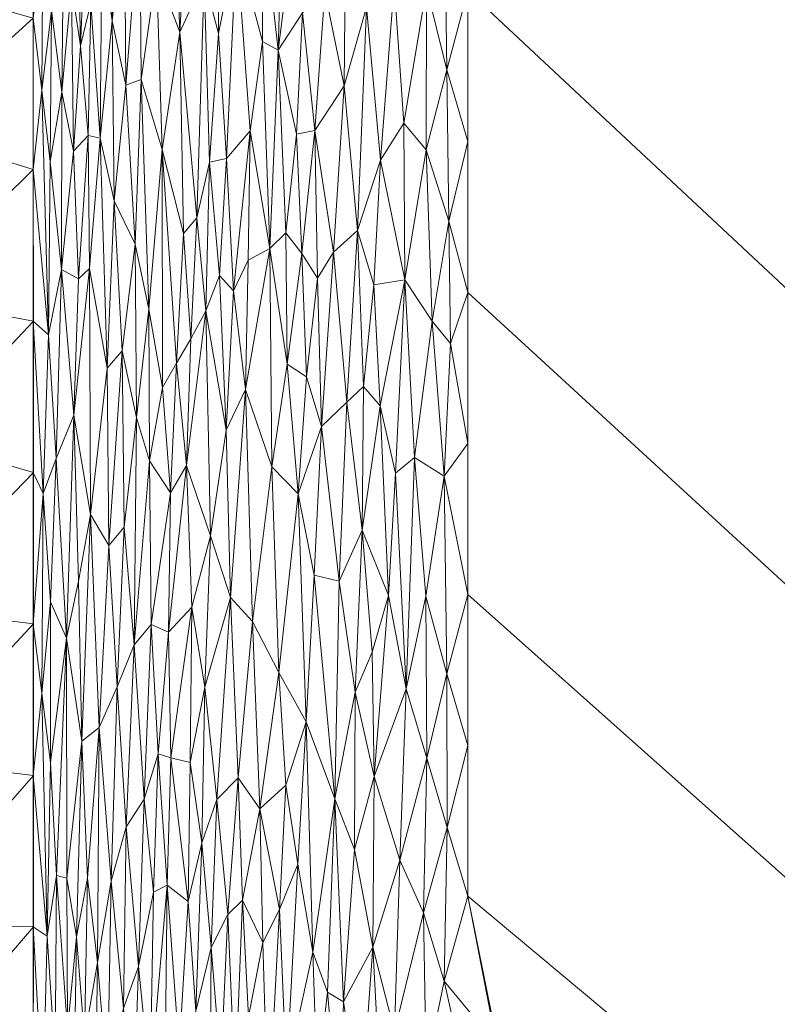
# Model space of a CAD drawing. Header units: millimetres. Extents: x -300 to 300, y 0 to 450.
# Tile 40 of 256: x -271 to -234, y 192 to 240. Entities that reach past the tile are written whole.
import ezdxf

# ---------------------------------------------------------------- set-up
doc = ezdxf.new("R2010")
doc.units = ezdxf.units.MM
doc.layers.add('A-GENM', color=13, linetype='Continuous')

# ---------------------------------------------------------------- blocks, each defined once
blk = doc.blocks.new('MODEL_CCAS0420-1080410R0 - MODEL_CCAS0420-1080410R0-453240-Preview')
at = {"layer": 'A-GENM', "lineweight": 9}
mesh = blk.add_polyface(dxfattribs=at)
corners = [(-296.159, -20, -110), (-295.657, -15.55, -110), (-294.177, -11.323, -110), (-291.793, -7.531, -110), (-288.625, -4.364, -110), (-284.831, -1.981, -110), (-280.602, -0.502, -110), (-276.147, 0, -110), (276.147, 0, -110), (280.596, -0.501, -110), (284.825, -1.978, -110), (288.619, -4.359, -110), (291.788, -7.525, -110), (294.174, -11.316, -110), (295.656, -15.545, -110), (296.159, -20, -110), (296.159, -426.171, -110), (295.658, -430.617, -110), (294.182, -434.842, -110), (291.802, -438.632, -110), (288.638, -441.797, -110), (284.848, -444.179, -110), (280.622, -445.657, -110), (276.171, -446.159, -110), (-276.171, -446.159, -110), (-280.617, -445.658, -110), (-284.842, -444.182, -110), (-288.632, -441.802, -110), (-291.797, -438.638, -110), (-294.179, -434.848, -110), (-295.657, -430.622, -110), (-296.159, -426.171, -110)]
mesh.append_faces([[corners[k] for k in face] for face in [(15, 12, 13, 14)]], dxfattribs={"vtx0": -1})
mesh.append_faces([[corners[k] for k in face] for face in [(16, 8, 15)]], dxfattribs={"vtx0": -1, "vtx1": -1})
mesh.append_faces([[corners[k] for k in face] for face in [(24, 31, 7, 8)]], dxfattribs={"vtx0": -1, "vtx1": -1, "vtx3": -1})
mesh.append_faces([[corners[k] for k in face] for face in [(31, 24, 25, 30), (18, 21, 22, 17), (17, 22, 23, 16)]], dxfattribs={"vtx0": -1, "vtx2": -1})
mesh.append_faces([[corners[k] for k in face] for face in [(0, 3, 4, 5), (0, 5, 6, 7)]], dxfattribs={"vtx0": -1, "vtx3": -1})
mesh.append_faces([[corners[k] for k in face] for face in [(28, 29, 27)]], dxfattribs={"vtx1": -1})
mesh.append_faces([[corners[k] for k in face] for face in [(25, 26, 30), (11, 12, 15, 10), (9, 10, 15, 8), (31, 0, 7)]], dxfattribs={"vtx1": -1, "vtx2": -1})
mesh.append_faces([[corners[k] for k in face] for face in [(23, 24, 8, 16)]], dxfattribs={"vtx1": -1, "vtx2": -1, "vtx3": -1})
mesh.append_faces([[corners[k] for k in face] for face in [(26, 27, 29, 30)]], dxfattribs={"vtx1": -1, "vtx3": -1})
mesh.append_faces([[corners[k] for k in face] for face in [(19, 20, 21, 18)]], dxfattribs={"vtx2": -1})
mesh.append_faces([[corners[k] for k in face] for face in [(0, 1, 2, 3)]], dxfattribs={"vtx3": -1})
mesh = blk.add_polyface(dxfattribs=at)
corners = [(-279.918, -2), (-292.651, -7.27), (-297.929, -20), (-297.929, -224.97), (-297.929, -429.94), (-292.661, -442.661), (-279.94, -447.929), (0, -447.929), (279.94, -447.929), (292.661, -442.661), (297.929, -429.94), (297.929, -224.97), (297.929, -20), (292.651, -7.27), (279.918, -2), (0, -2), (0, -3.5), (13.257, -3.5), (26.515, -3.5), (39.772, -3.5), (53.029, -3.5), (66.287, -3.5), (79.544, -3.5), (92.801, -3.5), (106.059, -3.5), (119.316, -3.5), (132.573, -3.5), (145.831, -3.5), (159.088, -3.5), (172.345, -3.5), (185.603, -3.5), (198.86, -3.5), (212.117, -3.5), (225.375, -3.5), (238.632, -3.5), (251.889, -3.5), (265.147, -3.5), (278.404, -3.5), (291.028, -7.487), (296.497, -19.511), (296.5, -32.769), (296.5, -46.026), (296.5, -59.283), (296.5, -72.541), (296.5, -85.798), (296.5, -99.055), (296.5, -112.313), (296.5, -125.57), (296.5, -138.827), (296.5, -152.085), (296.5, -165.342), (296.5, -178.599), (296.5, -191.857), (296.5, -205.114), (296.5, -218.371), (296.5, -231.629), (296.5, -244.886), (296.5, -258.143), (296.499, -271.401), (296.499, -284.658), (296.499, -297.915), (296.499, -311.173), (296.499, -324.43), (296.499, -337.687), (296.5, -350.945), (296.5, -364.202), (296.5, -377.459), (296.5, -390.717), (296.5, -403.974), (296.5, -417.231), (296.497, -430.489), (291.028, -442.513), (278.404, -446.5), (265.147, -446.5), (251.889, -446.5), (238.632, -446.5), (225.375, -446.5), (212.117, -446.5), (198.86, -446.5), (185.603, -446.5), (172.345, -446.5), (159.088, -446.5), (145.831, -446.5), (132.573, -446.5), (119.316, -446.5), (106.059, -446.5), (92.801, -446.5), (79.544, -446.5), (66.287, -446.5), (53.029, -446.5), (39.772, -446.5), (26.515, -446.5), (13.257, -446.5), (0, -446.5), (-12.926, -446.5), (-25.852, -446.5), (-38.777, -446.5), (-51.703, -446.5), (-64.629, -446.5), (-77.555, -446.5), (-90.48, -446.5), (-103.406, -446.5), (-116.332, -446.5), (-129.258, -446.5), (-142.183, -446.5), (-155.109, -446.5), (-168.035, -446.5), (-180.961, -446.5), (-193.887, -446.5), (-206.812, -446.5), (-219.738, -446.5), (-232.664, -446.5), (-245.59, -446.5), (-258.515, -446.5), (-271.441, -446.5), (-284.356, -445.968), (-294.544, -438.124), (-296.5, -425.35), (-296.5, -412.424), (-296.5, -399.498), (-296.5, -386.572), (-296.5, -373.646), (-296.5, -360.721), (-296.5, -347.795), (-296.499, -334.869), (-296.499, -321.943), (-296.499, -309.018), (-296.499, -296.092), (-296.499, -283.166), (-296.499, -270.24), (-296.5, -257.315), (-296.5, -244.389), (-296.5, -231.463), (-296.5, -218.537), (-296.5, -205.611), (-296.5, -192.686), (-296.5, -179.76), (-296.5, -166.834), (-296.5, -153.908), (-296.5, -140.983), (-296.5, -128.057), (-296.5, -115.131), (-296.5, -102.205), (-296.5, -89.28), (-296.5, -76.354), (-296.5, -63.428), (-296.5, -50.502), (-296.5, -37.576), (-296.5, -24.651), (-294.544, -11.876), (-284.356, -4.032), (-271.441, -3.5), (-258.515, -3.5), (-245.59, -3.5), (-232.664, -3.5), (-219.738, -3.5), (-206.812, -3.5), (-193.887, -3.5), (-180.961, -3.5), (-168.035, -3.5), (-155.109, -3.5), (-142.183, -3.5), (-129.258, -3.5), (-116.332, -3.5), (-103.406, -3.5), (-90.48, -3.5), (-77.555, -3.5), (-64.629, -3.5), (-51.703, -3.5), (-38.777, -3.5), (-25.852, -3.5), (-12.926, -3.5), (-294.538, -438.129), (-294.547, -438.108)]
mesh.append_faces([[corners[k] for k in face] for face in [(116, 172, 173)]])
mesh.append_faces([[corners[k] for k in face] for face in [(118, 4, 117), (6, 115, 5), (115, 6, 114), (7, 104, 6), (1, 150, 0), (151, 0, 150)]], dxfattribs={"vtx0": -1, "vtx1": -1})
mesh.append_faces([[corners[k] for k in face] for face in [(4, 124, 125), (7, 99, 100), (2, 148, 149), (149, 1, 2), (2, 141, 142), (0, 151, 152), (0, 160, 161, 15), (15, 165, 166), (15, 170, 171), (8, 81, 82, 7), (8, 72, 73), (11, 61, 62, 10), (12, 46, 47, 11), (38, 13, 14, 37), (13, 38, 39, 12)]], dxfattribs={"vtx0": -1, "vtx2": -1})
mesh.append_faces([[corners[k] for k in face] for face in [(4, 118, 119, 120), (4, 120, 121, 122), (3, 128, 129, 130), (3, 130, 131, 132), (3, 138, 139, 140), (0, 154, 155, 156), (0, 156, 157, 158), (15, 161, 162, 163), (15, 163, 164, 165), (8, 73, 74, 75), (7, 86, 87, 88), (7, 83, 84, 85), (10, 68, 69, 70), (11, 55, 56, 57), (14, 28, 29, 30), (14, 32, 33, 34), (15, 19, 20, 21), (12, 44, 45, 46), (11, 49, 50, 51), (11, 47, 48, 49), (12, 39, 40, 41)]], dxfattribs={"vtx0": -1, "vtx3": -1})
mesh.append_faces([[corners[k] for k in face] for face in [(123, 124, 4, 122), (127, 128, 3, 126), (113, 114, 6, 112), (111, 112, 6, 110), (109, 110, 6, 108), (107, 108, 6, 106), (96, 97, 7, 95), (105, 106, 6, 104), (103, 104, 7, 102), (101, 102, 7, 100), (98, 99, 7, 97), (94, 95, 7, 93), (135, 136, 3, 134), (137, 138, 3, 136), (133, 134, 3, 132), (145, 146, 2, 144), (147, 148, 2, 146), (143, 144, 2, 142), (149, 150, 1), (153, 154, 0, 152), (159, 160, 0, 158), (169, 170, 15, 168), (167, 168, 15, 166), (78, 79, 8, 77), (80, 81, 8, 79), (76, 77, 8, 75), (91, 92, 7, 90), (89, 90, 7, 88), (85, 86, 7), (82, 83, 7), (67, 68, 10, 66), (65, 66, 10, 64), (60, 61, 11, 59), (58, 59, 11, 57), (63, 64, 10, 62), (54, 55, 11, 53), (26, 27, 15, 25), (31, 32, 14, 30), (16, 17, 15, 171), (18, 19, 15, 17), (24, 25, 15, 23), (22, 23, 15, 21), (34, 35, 14), (52, 53, 11, 51), (36, 37, 14, 35), (42, 43, 12, 41), (43, 44, 12), (92, 93, 7)]], dxfattribs={"vtx1": -1, "vtx2": -1})
mesh.append_faces([[corners[k] for k in face] for face in [(3, 4, 125, 126), (2, 3, 140, 141), (71, 72, 8, 9), (70, 71, 9, 10), (27, 28, 14, 15)]], dxfattribs={"vtx1": -1, "vtx3": -1})
mesh.append_faces([[corners[k] for k in face] for face in [(4, 173, 117), (115, 172, 5)]], dxfattribs={"vtx2": -1})
mesh = blk.add_polyface(dxfattribs=at)
corners = [(0, -173.422, -75), (-14.655, -173.422, -75), (-29.311, -173.422, -75), (-43.966, -173.422, -75), (-58.622, -173.422, -75), (-73.277, -173.422, -75), (-87.933, -173.422, -75), (-102.588, -173.422, -75), (-117.244, -173.422, -75), (-131.899, -173.422, -75), (-146.554, -173.422, -75), (-161.21, -173.422, -75), (-175.865, -173.422, -75), (-190.521, -173.422, -75), (-205.176, -173.422, -75), (-219.832, -173.422, -75), (-234.463, -174.243, -75), (-245.907, -183.272, -75), (-248.8, -197.627, -75), (-248.796, -212.283, -75), (-248.796, -226.938, -75), (-248.797, -241.594, -75), (-248.799, -256.249, -75), (-248.8, -270.905, -75), (-248.8, -285.56, -75), (-248.8, -300.216, -75), (-248.8, -314.871, -75), (-248.8, -329.526, -75), (-248.8, -344.182, -75), (-248.8, -358.837, -75), (-248.755, -373.489, -75), (-245.906, -387.765, -75), (-234.452, -396.706, -75), (-219.832, -397.692, -75), (-205.176, -397.692, -75), (-190.521, -397.692, -75), (-175.865, -397.692, -75), (-161.21, -397.692, -75), (-146.554, -397.692, -75), (-131.899, -397.692, -75), (-117.244, -397.692, -75), (-102.588, -397.692, -75), (-87.933, -397.692, -75), (-73.277, -397.692, -75), (-58.622, -397.692, -75), (-43.966, -397.692, -75), (-29.311, -397.692, -75), (-14.655, -397.692, -75), (0, -397.692, -75), (14.655, -397.692, -75), (29.311, -397.692, -75), (43.966, -397.692, -75), (58.622, -397.692, -75), (73.277, -397.692, -75), (87.933, -397.692, -75), (102.588, -397.692, -75), (117.244, -397.692, -75), (131.899, -397.692, -75), (146.554, -397.692, -75), (161.21, -397.692, -75), (175.865, -397.692, -75), (190.521, -397.692, -75), (205.176, -397.692, -75), (219.832, -397.692, -75), (234.452, -396.706, -75), (245.906, -387.765, -75), (248.755, -373.489, -75), (248.8, -358.837, -75), (248.8, -344.182, -75), (248.8, -329.526, -75), (248.8, -314.871, -75), (248.8, -300.216, -75), (248.8, -285.56, -75), (248.8, -270.905, -75), (248.799, -256.249, -75), (248.797, -241.594, -75), (248.796, -226.938, -75), (248.796, -212.283, -75), (248.8, -197.627, -75), (245.907, -183.272, -75), (234.463, -174.243, -75), (219.832, -173.422, -75), (205.176, -173.422, -75), (190.521, -173.422, -75), (175.865, -173.422, -75), (161.21, -173.422, -75), (146.554, -173.422, -75), (131.899, -173.422, -75), (117.244, -173.422, -75), (102.588, -173.422, -75), (87.933, -173.422, -75), (73.277, -173.422, -75), (58.622, -173.422, -75), (43.966, -173.422, -75), (29.311, -173.422, -75), (14.655, -173.422, -75)]
mesh.append_faces([[corners[k] for k in face] for face in [(21, 13, 20)]], dxfattribs={"vtx0": -1, "vtx1": -1})
mesh.append_faces([[corners[k] for k in face] for face in [(57, 72, 87, 56)]], dxfattribs={"vtx0": -1, "vtx1": -1, "vtx2": -1})
mesh.append_faces([[corners[k] for k in face] for face in [(19, 14, 15, 18), (40, 8, 9, 39), (41, 7, 8, 40), (20, 13, 14, 19), (45, 2, 3, 44), (55, 88, 89, 54), (56, 87, 88, 55), (54, 89, 90, 53), (53, 90, 91, 52), (49, 95, 0, 48), (2, 45, 46), (7, 41, 42), (58, 71, 72, 57), (63, 66, 67), (95, 49, 50), (71, 58, 59)]], dxfattribs={"vtx0": -1, "vtx2": -1})
mesh.append_faces([[corners[k] for k in face] for face in [(4, 5, 44, 3), (92, 93, 52, 91)]], dxfattribs={"vtx1": -1, "vtx2": -1})
mesh.append_faces([[corners[k] for k in face] for face in [(9, 10, 24, 39)]], dxfattribs={"vtx1": -1, "vtx2": -1, "vtx3": -1})
mesh.append_faces([[corners[k] for k in face] for face in [(12, 13, 21, 22), (11, 12, 22, 23), (10, 11, 23, 24), (6, 7, 42, 43), (5, 6, 43, 44), (1, 2, 46, 47), (0, 1, 47, 48), (72, 73, 86, 87), (82, 83, 76, 77), (81, 82, 77, 78), (84, 85, 74, 75), (83, 84, 75, 76), (85, 86, 73, 74), (94, 95, 50, 51), (93, 94, 51, 52), (25, 26, 37, 38), (28, 29, 34, 35), (26, 27, 36, 37), (29, 30, 33, 34), (27, 28, 35, 36), (38, 39, 24, 25), (67, 68, 62, 63), (70, 71, 59, 60), (69, 70, 60, 61), (68, 69, 61, 62)]], dxfattribs={"vtx1": -1, "vtx3": -1})
mesh.append_faces([[corners[k] for k in face] for face in [(16, 17, 18, 15), (64, 65, 66, 63)]], dxfattribs={"vtx2": -1})
mesh.append_faces([[corners[k] for k in face] for face in [(78, 79, 80, 81), (30, 31, 32, 33)]], dxfattribs={"vtx3": -1})
mesh = blk.add_polyface(dxfattribs=at)
corners = [(264.067, -197.828, -67.609), (264.521, -202.339, -67.037), (264.792, -194.217, -66.756), (265.072, -186.212, -66.454), (264.224, -188.568, -67.491), (262.007, -192.054, -69.794), (261.264, -195.141, -70.432), (261.723, -200.218, -69.997), (269.442, -187.581, -59.051), (269.222, -195.698, -59.508), (269.898, -196.139, -58.018), (261.987, -184.998, -69.82), (261.335, -185.805, -70.409), (262.38, -197.369, -69.404), (262.821, -190.171, -69.019), (266.3, -188.583, -64.725), (265.797, -179.951, -65.335), (265.526, -192.203, -65.806), (265.389, -200.998, -65.933), (266.121, -198.361, -64.925), (267.267, -198.509, -63.145), (267.795, -195.656, -62.257), (267.414, -190.745, -62.942), (266.777, -194.415, -63.959), (268.24, -191.157, -61.469), (267.981, -185.046, -61.976), (269.098, -182.555, -59.799), (268.845, -189.722, -60.301), (269.898, -188.785, -58.018), (269.898, -181.431, -58.018), (268.771, -198.641, -60.422), (269.898, -203.493, -58.018), (266.891, -186.94, -63.823), (267.338, -182.045, -63.093), (268.272, -198.503, -61.379), (268.588, -181.469, -60.832), (260.792, -189.33, -70.861), (263.404, -198.166, -68.35), (260.463, -196.743, -71.072), (260.995, -202.33, -70.612), (263.532, -186.63, -68.295)]
mesh.append_faces([[corners[k] for k in face] for face in [(10, 9, 31)]], dxfattribs={"vtx0": -1, "vtx1": -1})
mesh.append_faces([[corners[k] for k in face] for face in [(0, 1, 2), (2, 3, 4), (5, 6, 7), (8, 9, 10), (5, 11, 12), (13, 5, 7), (5, 13, 14), (15, 16, 17), (17, 18, 19), (17, 19, 15), (20, 21, 22), (23, 15, 19), (23, 20, 22), (24, 25, 21), (2, 18, 17), (25, 22, 21), (26, 27, 8), (9, 8, 27), (27, 24, 30), (32, 22, 33), (21, 34, 24), (30, 24, 34), (35, 24, 27), (15, 23, 32), (22, 32, 23), (11, 5, 14), (12, 36, 6), (27, 30, 9), (4, 37, 0), (3, 2, 17), (4, 0, 2), (6, 38, 39), (6, 5, 12), (13, 37, 14), (40, 37, 4), (37, 40, 14)]], dxfattribs={"vtx0": -1, "vtx1": -1, "vtx2": -1})
mesh.append_faces([[corners[k] for k in face] for face in [(8, 10, 28, 29)]], dxfattribs={"vtx0": -1, "vtx3": -1})
mesh = blk.add_polyface(dxfattribs=at)
corners = [(250.829, -189.282, -74.953), (252.37, -191.06, -74.754), (250.272, -182.271, -74.982), (249.812, -200.966, -74.996), (249.959, -193.5, -74.995), (248.8, -197.627, -75), (247.406, -190.432, -75), (247.627, -183.143, -75.091), (256.333, -194.919, -73.551), (255.623, -192.975, -73.849), (255.263, -202.354, -73.949), (260.792, -189.33, -70.861), (260.463, -196.743, -71.072), (261.264, -195.141, -70.432), (258.505, -186.583, -72.442), (257.613, -189.078, -72.962), (257.945, -196.984, -72.741), (255.027, -182.067, -73.882), (256.123, -188.61, -73.662), (254.841, -192.51, -74.13), (253.417, -195.155, -74.526), (254.312, -199.905, -74.272), (259.456, -191.777, -71.835), (259.214, -182.713, -71.848), (258.748, -195.383, -72.276), (258.908, -201.871, -72.139), (254, -187.06, -74.37), (252.099, -199.379, -74.78), (252.956, -186.732, -74.62), (250.949, -196.832, -74.929), (260.102, -188.361, -71.399), (257.05, -199.183, -73.2), (259.74, -197.436, -71.604), (255.006, -186.117, -74.042)]
mesh.append_faces([[corners[k] for k in face] for face in [(5, 4, 6)]], dxfattribs={"vtx0": -1, "vtx1": -1})
mesh.append_faces([[corners[k] for k in face] for face in [(0, 1, 2), (3, 4, 5), (6, 4, 7), (8, 9, 10), (11, 12, 13), (14, 15, 16), (17, 18, 15), (19, 20, 21), (22, 23, 14), (24, 16, 25), (10, 19, 21), (19, 26, 20), (27, 20, 1), (1, 20, 28), (27, 1, 29), (2, 1, 28), (29, 1, 0), (0, 7, 4), (29, 0, 4), (3, 29, 4), (22, 30, 23), (24, 14, 16), (31, 15, 8), (12, 11, 30), (30, 32, 12), (32, 22, 24), (18, 9, 8), (9, 33, 19), (15, 18, 8), (33, 9, 18), (10, 9, 19), (20, 26, 28), (33, 26, 19), (15, 31, 16), (32, 24, 25), (14, 24, 22), (30, 22, 32)]], dxfattribs={"vtx0": -1, "vtx1": -1, "vtx2": -1})
mesh = blk.add_polyface(dxfattribs=at)
corners = [(276.179, -196.31, -44.479), (282.472, -189.31, -30.919), (276.053, -188.982, -44.752), (288.698, -215.429, -17.503), (288.585, -207.152, -17.746), (281.653, -215.304, -32.684), (276.042, -204.242, -44.774), (269.897, -203.493, -58.017), (282.188, -197.365, -31.53), (288.475, -190.4, -17.983), (294.5, -207.745, -5), (294.5, -201.513, -5), (290.109, -201.518, -14.463), (269.898, -188.785, -58.018), (269.897, -196.139, -58.017), (280.633, -202.762, -34.882), (269.897, -210.847, -58.017), (276.24, -211.654, -44.349), (283.026, -205.89, -29.724), (294.5, -195.281, -5), (280.617, -211.041, -34.916), (269.897, -218.201, -58.017), (287.974, -197.848, -19.062), (294.5, -189.049, -5), (275.346, -219.769, -46.276), (294.5, -213.977, -5)]
mesh.append_faces([[corners[k] for k in face] for face in [(16, 6, 7), (19, 12, 11), (23, 22, 19)]], dxfattribs={"vtx0": -1, "vtx1": -1})
mesh.append_faces([[corners[k] for k in face] for face in [(0, 1, 2), (3, 4, 5), (6, 0, 7), (1, 8, 9), (6, 8, 0), (10, 4, 3), (4, 11, 12), (0, 2, 14), (15, 8, 6), (1, 0, 8), (15, 17, 18), (16, 17, 6), (20, 18, 17), (22, 9, 8), (22, 23, 9), (15, 22, 8), (12, 19, 22), (12, 18, 4), (20, 4, 18), (24, 5, 20), (17, 15, 6), (22, 15, 18), (24, 20, 17), (4, 20, 5), (18, 12, 22)]], dxfattribs={"vtx0": -1, "vtx1": -1, "vtx2": -1})
mesh.append_faces([[corners[k] for k in face] for face in [(0, 14, 7), (4, 10, 11), (17, 16, 21)]], dxfattribs={"vtx0": -1, "vtx2": -1})
mesh.append_faces([[corners[k] for k in face] for face in [(13, 14, 2), (25, 10, 3)]], dxfattribs={"vtx1": -1, "vtx2": -1})
mesh = blk.add_polyface(dxfattribs=at)
corners = [(269.068, -204.119, -59.81), (269.49, -207.469, -58.92), (269.222, -195.698, -59.508), (264.997, -209.829, -66.394), (265.494, -215.544, -65.707), (265.822, -207.796, -65.297), (267.707, -212.924, -62.336), (268.281, -210.151, -61.321), (267.545, -205.165, -62.646), (268.272, -198.503, -61.379), (269.898, -210.847, -58.018), (269.898, -203.493, -58.018), (266.704, -205.83, -64.007), (267.119, -216.17, -63.302), (266.121, -198.361, -64.925), (265.389, -200.998, -65.933), (262.201, -211.669, -69.486), (262.29, -204.122, -69.447), (261.565, -207.777, -70.091), (263.404, -198.166, -68.35), (263.83, -204.538, -67.836), (264.067, -197.828, -67.609), (264.521, -202.339, -67.037), (264.179, -210.815, -67.395), (267.267, -198.509, -63.145), (261.723, -200.218, -69.997), (263.226, -204.352, -68.5), (263.333, -210.455, -68.348), (268.771, -198.641, -60.422), (269.06, -211.922, -59.811), (266.777, -194.415, -63.959), (267.795, -195.656, -62.257), (266.231, -214.65, -64.674), (264.792, -194.217, -66.756), (262.38, -197.369, -69.404), (260.995, -202.33, -70.612)]
mesh.append_faces([[corners[k] for k in face] for face in [(0, 1, 2), (3, 4, 5), (6, 7, 8), (7, 9, 8), (12, 13, 8), (14, 15, 5), (16, 17, 18), (19, 20, 21), (3, 22, 23), (15, 3, 5), (8, 24, 12), (17, 25, 18), (26, 27, 20), (20, 27, 23), (12, 14, 5), (0, 2, 28), (28, 7, 0), (3, 15, 22), (22, 20, 23), (11, 2, 1), (0, 29, 1), (7, 29, 0), (12, 30, 14), (12, 24, 30), (31, 8, 9), (8, 31, 24), (12, 5, 32), (26, 16, 27), (7, 28, 9), (21, 20, 22), (26, 20, 19), (22, 15, 33), (34, 26, 19), (16, 26, 17), (25, 17, 34), (35, 18, 25), (26, 34, 17)]], dxfattribs={"vtx0": -1, "vtx1": -1, "vtx2": -1})
mesh.append_faces([[corners[k] for k in face] for face in [(10, 11, 1)]], dxfattribs={"vtx1": -1, "vtx2": -1})
mesh = blk.add_polyface(dxfattribs=at)
corners = [(252.099, -199.379, -74.78), (253.345, -203.447, -74.522), (253.417, -195.155, -74.526), (250.801, -204.326, -74.934), (250.949, -196.832, -74.929), (249.812, -200.966, -74.996), (254.312, -199.905, -74.272), (249.817, -208.435, -74.992), (257.945, -196.984, -72.741), (257.638, -203.029, -72.88), (258.908, -201.871, -72.139), (256.659, -206.103, -73.356), (257.05, -199.183, -73.2), (256.333, -194.919, -73.551), (255.263, -202.354, -73.949), (259.954, -203.383, -71.415), (259.74, -197.436, -71.604), (260.463, -196.743, -71.072), (260.995, -202.33, -70.612), (260.327, -212.135, -71.088), (253.453, -209.486, -74.482), (254.276, -207.532, -74.26), (256.26, -213.224, -73.51), (255.052, -212.919, -73.99), (257.984, -208.493, -72.663), (257.048, -217.17, -73.126), (259.256, -210.965, -71.864), (253.928, -215.394, -74.342), (251.793, -207.707, -74.813), (250.836, -212.194, -74.923), (248.798, -204.955, -75), (248.796, -212.283, -75), (248.8, -197.627, -75), (252.656, -212.229, -74.655), (261.723, -200.218, -69.997), (261.264, -195.141, -70.432), (261.565, -207.777, -70.091)]
mesh.append_faces([[corners[k] for k in face] for face in [(0, 1, 2), (3, 4, 5), (2, 1, 6), (7, 3, 5), (8, 9, 10), (11, 12, 13), (14, 11, 13), (15, 16, 10), (17, 16, 15), (18, 15, 19), (20, 21, 1), (21, 6, 1), (22, 14, 23), (24, 11, 25), (10, 24, 26), (12, 9, 8), (15, 10, 26), (19, 15, 26), (15, 18, 17), (21, 20, 27), (1, 0, 28), (23, 14, 21), (6, 21, 14), (3, 29, 28), (30, 7, 5), (29, 3, 7), (1, 28, 33), (0, 3, 28), (0, 4, 3), (34, 35, 18), (18, 19, 36), (14, 22, 11), (9, 11, 24), (11, 9, 12), (10, 9, 24), (1, 33, 20)]], dxfattribs={"vtx0": -1, "vtx1": -1, "vtx2": -1})
mesh.append_faces([[corners[k] for k in face] for face in [(7, 30, 31), (5, 32, 30)]], dxfattribs={"vtx0": -1, "vtx2": -1})
mesh = blk.add_polyface(dxfattribs=at)
corners = [(269.49, -207.469, -58.92), (269.419, -217.177, -59.06), (269.898, -210.847, -58.018), (267.707, -212.924, -62.336), (267.931, -220.981, -61.917), (268.281, -210.151, -61.321), (261.527, -226.046, -70.03), (262.466, -218.544, -69.192), (261.302, -215.128, -70.28), (269.164, -224.881, -59.577), (269.898, -225.556, -58.018), (264.179, -210.815, -67.395), (263.333, -210.455, -68.348), (263.234, -217.209, -68.416), (266.316, -223.261, -64.509), (266.231, -214.65, -64.674), (265.581, -224.108, -65.546), (267.119, -216.17, -63.302), (266.704, -205.83, -64.007), (265.822, -207.796, -65.297), (265.494, -215.544, -65.707), (267.166, -228.107, -63.179), (268.783, -218.876, -60.345), (269.06, -211.922, -59.811), (264.997, -209.829, -66.394), (264.894, -220.866, -66.465), (262.948, -223.503, -68.683), (264.261, -218.763, -67.253), (263.628, -222.32, -67.961), (264.287, -226.133, -67.185), (269.898, -218.201, -58.018), (268.528, -228.051, -60.811), (262.201, -211.669, -69.486), (261.565, -207.777, -70.091), (262.249, -224.687, -69.372), (267.545, -205.165, -62.646)]
mesh.append_faces([[corners[k] for k in face] for face in [(0, 1, 2), (3, 4, 5), (6, 7, 8), (9, 10, 1), (11, 12, 13), (14, 15, 16), (17, 18, 15), (15, 19, 20), (14, 21, 17), (17, 21, 4), (4, 22, 5), (23, 5, 22), (20, 24, 25), (26, 13, 7), (24, 11, 27), (27, 28, 29), (1, 0, 23), (9, 1, 22), (22, 1, 23), (16, 20, 25), (20, 16, 15), (17, 15, 14), (27, 29, 25), (24, 27, 25), (13, 27, 11), (4, 31, 22), (32, 8, 7), (8, 32, 33), (12, 32, 7), (6, 34, 7), (13, 26, 28), (7, 34, 26), (13, 28, 27), (7, 13, 12), (35, 17, 3), (4, 3, 17)]], dxfattribs={"vtx0": -1, "vtx1": -1, "vtx2": -1})
mesh.append_faces([[corners[k] for k in face] for face in [(1, 10, 30)]], dxfattribs={"vtx0": -1, "vtx2": -1})
mesh.append_faces([[corners[k] for k in face] for face in [(30, 2, 1)]], dxfattribs={"vtx1": -1, "vtx2": -1})
mesh = blk.add_polyface(dxfattribs=at)
corners = [(249.959, -218.017, -74.981), (251.399, -218.93, -74.853), (250.836, -212.194, -74.923), (250.537, -225.544, -74.939), (257.048, -217.17, -73.126), (255.901, -220.429, -73.64), (256.636, -222.844, -73.306), (251.793, -207.707, -74.813), (259.256, -210.965, -71.864), (257.984, -208.493, -72.663), (258.314, -218.482, -72.427), (261.527, -226.046, -70.03), (261.302, -215.128, -70.28), (260.529, -220.253, -70.89), (260.327, -212.135, -71.088), (259.595, -222.227, -71.578), (255.052, -212.919, -73.99), (254.67, -221.614, -74.098), (252.656, -212.229, -74.655), (253.053, -221.435, -74.553), (253.928, -215.394, -74.342), (256.26, -213.224, -73.51), (257.575, -223.468, -72.829), (258.423, -229.081, -72.321), (261.565, -207.777, -70.091), (260.178, -227.024, -71.132), (253.862, -222.371, -74.344), (255.322, -228.903, -73.847), (256.659, -206.103, -73.356), (254.276, -207.532, -74.26), (252.31, -218.174, -74.712), (249.817, -208.435, -74.992), (248.796, -212.283, -75), (248.796, -219.611, -75), (249.65, -224.464, -74.991), (251.866, -227.561, -74.775), (256.11, -227.642, -73.529), (253.453, -209.486, -74.482)]
mesh.append_faces([[corners[k] for k in face] for face in [(33, 0, 32)]], dxfattribs={"vtx0": -1, "vtx1": -1})
mesh.append_faces([[corners[k] for k in face] for face in [(0, 1, 2), (1, 0, 3), (4, 5, 6), (7, 2, 1), (8, 9, 10), (11, 12, 13), (13, 14, 15), (5, 16, 17), (15, 8, 10), (18, 19, 20), (5, 4, 21), (4, 10, 9), (4, 6, 22), (15, 10, 23), (14, 13, 12), (15, 14, 8), (14, 12, 24), (15, 25, 13), (26, 20, 19), (5, 17, 27), (17, 16, 20), (4, 28, 21), (29, 20, 16), (30, 19, 18), (0, 31, 32), (0, 33, 34), (0, 2, 31), (1, 30, 7), (30, 35, 19), (3, 0, 34), (16, 5, 21), (20, 26, 17), (4, 22, 10), (5, 36, 6), (7, 30, 18), (35, 30, 1), (20, 37, 18)]], dxfattribs={"vtx0": -1, "vtx1": -1, "vtx2": -1})
mesh = blk.add_polyface(dxfattribs=at)
corners = [(282.375, -236.837, -31.13), (281.988, -229.044, -31.962), (275.943, -234.792, -44.99), (276.165, -250.005, -44.513), (276.137, -242.043, -44.573), (269.898, -247.618, -58.018), (282.431, -244.751, -31.009), (288.68, -239.161, -17.542), (276.16, -226.725, -44.522), (282.174, -222.073, -31.562), (275.346, -219.769, -46.276), (269.898, -232.91, -58.018), (269.898, -240.264, -58.018), (269.897, -218.201, -58.017), (276.24, -211.654, -44.349), (269.897, -225.556, -58.017), (287.836, -223.513, -19.36), (288.217, -230.796, -18.541), (294.5, -226.441, -5.001), (288.698, -215.429, -17.503), (294.5, -220.209, -5.001), (294.5, -213.977, -5), (294.5, -232.673, -5.001), (287.781, -247.647, -19.481), (294.5, -245.138, -5.001), (294.5, -238.905, -5.001), (281.653, -215.304, -32.684)]
mesh.append_faces([[corners[k] for k in face] for face in [(0, 1, 2), (3, 4, 5), (6, 7, 0), (8, 9, 10), (4, 3, 6), (8, 11, 2), (4, 2, 12), (13, 10, 14), (16, 1, 17), (17, 18, 16), (8, 1, 9), (8, 10, 15), (1, 16, 9), (2, 4, 0), (8, 2, 1), (17, 1, 0), (6, 0, 4), (17, 7, 22), (23, 7, 6), (7, 17, 0), (20, 19, 16), (9, 19, 26), (19, 9, 16), (10, 9, 26), (24, 7, 23)]], dxfattribs={"vtx0": -1, "vtx1": -1, "vtx2": -1})
mesh.append_faces([[corners[k] for k in face] for face in [(19, 20, 21), (8, 15, 11), (4, 12, 5), (17, 22, 18)]], dxfattribs={"vtx0": -1, "vtx2": -1})
mesh.append_faces([[corners[k] for k in face] for face in [(7, 24, 25, 22)]], dxfattribs={"vtx0": -1, "vtx3": -1})
mesh.append_faces([[corners[k] for k in face] for face in [(13, 15, 10), (11, 12, 2), (18, 20, 16)]], dxfattribs={"vtx1": -1, "vtx2": -1})
mesh = blk.add_polyface(dxfattribs=at)
corners = [(258.423, -229.081, -72.321), (258.314, -218.482, -72.427), (257.575, -223.468, -72.829), (253.371, -227.312, -74.466), (251.866, -227.561, -74.775), (253.041, -233.368, -74.536), (248.797, -234.266, -75), (249.728, -230.406, -74.986), (248.796, -226.938, -75), (254.16, -229.945, -74.242), (250.537, -225.544, -74.939), (250.82, -233.858, -74.907), (259.475, -228.504, -71.637), (260.178, -227.024, -71.132), (259.595, -222.227, -71.578), (259.373, -234.789, -71.684), (251.91, -235.158, -74.76), (254.808, -236.966, -74.016), (255.322, -228.903, -73.847), (254.67, -221.614, -74.098), (251.399, -218.93, -74.853), (253.053, -221.435, -74.553), (253.862, -222.371, -74.344), (256.868, -228.84, -73.175), (256.636, -222.844, -73.306), (256.11, -227.642, -73.529), (258.011, -238.709, -72.535), (257.646, -229.839, -72.768), (257.122, -234.625, -73.032), (249.65, -224.464, -74.991), (249.818, -237.743, -74.98), (256.226, -234.806, -73.459), (248.796, -219.611, -75), (255.901, -220.429, -73.64), (258.78, -239.118, -72.064)]
mesh.append_faces([[corners[k] for k in face] for face in [(6, 7, 8)]], dxfattribs={"vtx0": -1, "vtx1": -1})
mesh.append_faces([[corners[k] for k in face] for face in [(0, 1, 2), (3, 4, 5), (5, 9, 3), (10, 7, 11), (12, 13, 14), (13, 12, 15), (14, 0, 12), (0, 15, 12), (5, 4, 16), (17, 18, 9), (18, 19, 9), (20, 10, 4), (21, 3, 22), (23, 24, 25), (26, 27, 28), (10, 29, 7), (7, 29, 8), (4, 10, 11), (4, 11, 16), (6, 30, 7), (11, 7, 30), (25, 31, 23), (17, 31, 18), (27, 0, 2), (22, 9, 19), (4, 3, 21), (9, 22, 3), (25, 33, 18), (2, 24, 23), (2, 23, 27), (31, 25, 18), (28, 27, 23), (26, 0, 27), (31, 28, 23), (0, 34, 15)]], dxfattribs={"vtx0": -1, "vtx1": -1, "vtx2": -1})
mesh.append_faces([[corners[k] for k in face] for face in [(32, 8, 29)]], dxfattribs={"vtx1": -1, "vtx2": -1})
mesh = blk.add_polyface(dxfattribs=at)
corners = [(269.074, -233.3, -59.746), (268.528, -228.051, -60.811), (268.519, -236.672, -60.809), (269.898, -232.91, -58.018), (269.164, -224.881, -59.577), (269.492, -236.768, -58.888), (260.178, -227.024, -71.132), (259.373, -234.789, -71.684), (260.522, -233.442, -70.84), (264.96, -229.287, -66.342), (264.287, -226.133, -67.185), (264.657, -237.278, -66.689), (266.316, -223.261, -64.509), (265.975, -231.382, -64.967), (266.645, -234.436, -63.972), (267.931, -220.981, -61.917), (267.707, -227.6, -62.282), (267.166, -228.107, -63.179), (267.241, -234.562, -63.037), (265.581, -224.108, -65.546), (264.894, -220.866, -66.465), (262.948, -223.503, -68.683), (263.638, -233.885, -67.896), (263.628, -222.32, -67.961), (262.793, -239.579, -68.771), (262.603, -229.796, -69.003), (265.407, -236.998, -65.727), (261.345, -233.263, -70.158), (261.958, -230.561, -69.619), (261.527, -226.046, -70.03), (268.783, -218.876, -60.345), (267.946, -233.799, -61.852), (269.898, -225.556, -58.018), (262.249, -224.687, -69.372), (260.863, -227.762, -70.588), (260.529, -220.253, -70.89)]
mesh.append_faces([[corners[k] for k in face] for face in [(0, 1, 2), (3, 4, 5), (0, 4, 1), (6, 7, 8), (9, 10, 11), (12, 13, 14), (1, 15, 16), (14, 17, 12), (16, 17, 18), (12, 19, 13), (10, 9, 20), (21, 22, 23), (24, 22, 25), (20, 9, 19), (13, 19, 9), (9, 11, 26), (23, 22, 10), (11, 10, 22), (9, 26, 13), (27, 28, 29), (28, 24, 25), (1, 4, 30), (4, 0, 5), (2, 1, 31), (33, 29, 28), (34, 35, 6), (27, 34, 8), (33, 25, 21), (34, 6, 8), (35, 34, 29), (31, 16, 18), (14, 18, 17), (34, 27, 29), (33, 28, 25), (25, 22, 21), (1, 16, 31), (15, 17, 16)]], dxfattribs={"vtx0": -1, "vtx1": -1, "vtx2": -1})
mesh.append_faces([[corners[k] for k in face] for face in [(3, 32, 4)]], dxfattribs={"vtx1": -1, "vtx2": -1})
mesh = blk.add_polyface(dxfattribs=at)
corners = [(260.904, -239.52, -70.508), (260.041, -243.873, -71.174), (260.881, -246.71, -70.504), (253.041, -233.368, -74.536), (253.722, -240.787, -74.35), (254.16, -229.945, -74.242), (250.816, -241.741, -74.902), (250.82, -233.858, -74.907), (249.818, -237.743, -74.98), (252.388, -241.898, -74.666), (253.468, -249.719, -74.408), (251.91, -235.158, -74.76), (254.808, -236.966, -74.016), (255.738, -241.569, -73.653), (256.226, -234.806, -73.459), (258.011, -238.709, -72.535), (256.835, -240.52, -73.16), (256.954, -246.911, -73.086), (260.522, -233.442, -70.84), (259.373, -234.789, -71.684), (258.78, -239.118, -72.064), (258.423, -229.081, -72.321), (261.345, -233.263, -70.158), (256.224, -250.041, -73.427), (254.73, -245.742, -74.028), (255.391, -249.644, -73.778), (257.122, -234.625, -73.032), (249.961, -247.297, -74.969), (248.797, -241.594, -75), (248.797, -234.266, -75), (251.377, -248.545, -74.83), (257.733, -248.212, -72.669), (258.784, -245.638, -72.044), (248.798, -248.922, -75), (261.679, -249.241, -69.807), (261.605, -242.147, -69.896)]
mesh.append_faces([[corners[k] for k in face] for face in [(33, 27, 28)]], dxfattribs={"vtx0": -1, "vtx1": -1})
mesh.append_faces([[corners[k] for k in face] for face in [(0, 1, 2), (3, 4, 5), (6, 7, 8), (9, 10, 4), (9, 11, 6), (12, 5, 4), (13, 14, 12), (15, 16, 17), (18, 19, 1), (20, 21, 15), (19, 20, 1), (22, 18, 0), (13, 23, 16), (4, 10, 24), (12, 4, 24), (9, 4, 3), (13, 12, 24), (13, 16, 14), (13, 24, 25), (26, 14, 16), (27, 8, 28), (8, 27, 6), (27, 30, 6), (9, 6, 30), (15, 31, 32), (23, 17, 16), (20, 15, 32), (6, 11, 7), (3, 11, 9), (2, 34, 35), (0, 2, 35), (1, 0, 18), (0, 35, 22), (15, 26, 16), (15, 17, 31), (1, 20, 32)]], dxfattribs={"vtx0": -1, "vtx1": -1, "vtx2": -1})
mesh.append_faces([[corners[k] for k in face] for face in [(8, 29, 28)]], dxfattribs={"vtx0": -1, "vtx2": -1})
mesh = blk.add_polyface(dxfattribs=at)
corners = [(267.604, -238.915, -62.425), (267.241, -234.562, -63.037), (267.108, -240.991, -63.232), (268.045, -241.828, -61.658), (268.392, -247.991, -61.023), (268.519, -236.672, -60.809), (265.467, -245.655, -65.617), (266.066, -240.133, -64.807), (265.407, -236.998, -65.727), (267.821, -249.55, -62.032), (266.567, -243.634, -64.061), (266.034, -246.973, -64.831), (264.657, -237.278, -66.689), (263.919, -242.567, -67.546), (264.726, -245.553, -66.575), (265.975, -231.382, -64.967), (266.645, -234.436, -63.972), (263.638, -233.885, -67.896), (262.793, -239.579, -68.771), (263.157, -248.808, -68.364), (262.384, -246.762, -69.154), (267.946, -233.799, -61.852), (269.433, -244.116, -59.005), (269.011, -240.623, -59.86), (268.948, -247.938, -59.974), (267.176, -249.355, -63.101), (269.898, -247.618, -58.018), (269.898, -240.264, -58.018), (269.492, -236.768, -58.888), (269.074, -233.3, -59.746), (269.898, -232.91, -58.018), (261.605, -242.147, -69.896), (261.679, -249.241, -69.807), (261.958, -230.561, -69.619), (261.345, -233.263, -70.158)]
mesh.append_faces([[corners[k] for k in face] for face in [(0, 1, 2), (3, 4, 5), (6, 7, 8), (0, 9, 3), (10, 7, 11), (12, 13, 14), (15, 8, 7), (15, 7, 16), (10, 16, 7), (1, 16, 2), (14, 6, 8), (14, 8, 12), (13, 12, 17), (18, 13, 17), (13, 18, 19), (20, 19, 18), (3, 5, 21), (22, 23, 24), (0, 3, 21), (4, 3, 9), (4, 24, 23), (0, 25, 9), (27, 28, 22), (22, 28, 23), (10, 25, 2), (23, 28, 29), (29, 5, 23), (4, 23, 5), (6, 11, 7), (16, 10, 2), (0, 2, 25), (21, 1, 0), (18, 31, 20), (32, 20, 31), (31, 18, 33), (31, 33, 34)]], dxfattribs={"vtx0": -1, "vtx1": -1, "vtx2": -1})
mesh.append_faces([[corners[k] for k in face] for face in [(28, 27, 30)]], dxfattribs={"vtx0": -1, "vtx2": -1})
mesh.append_faces([[corners[k] for k in face] for face in [(26, 27, 22)]], dxfattribs={"vtx1": -1, "vtx2": -1})

msp = doc.modelspace()

# ---------------------------------------------------------------- block references
at = {"layer": 'A-GENM', "lineweight": 9, "rotation": 180}
msp.add_blockref('MODEL_CCAS0420-1080410R0 - MODEL_CCAS0420-1080410R0-453240-Preview', (0, 0, 850), dxfattribs=at)

doc.saveas('drawing.dxf')
